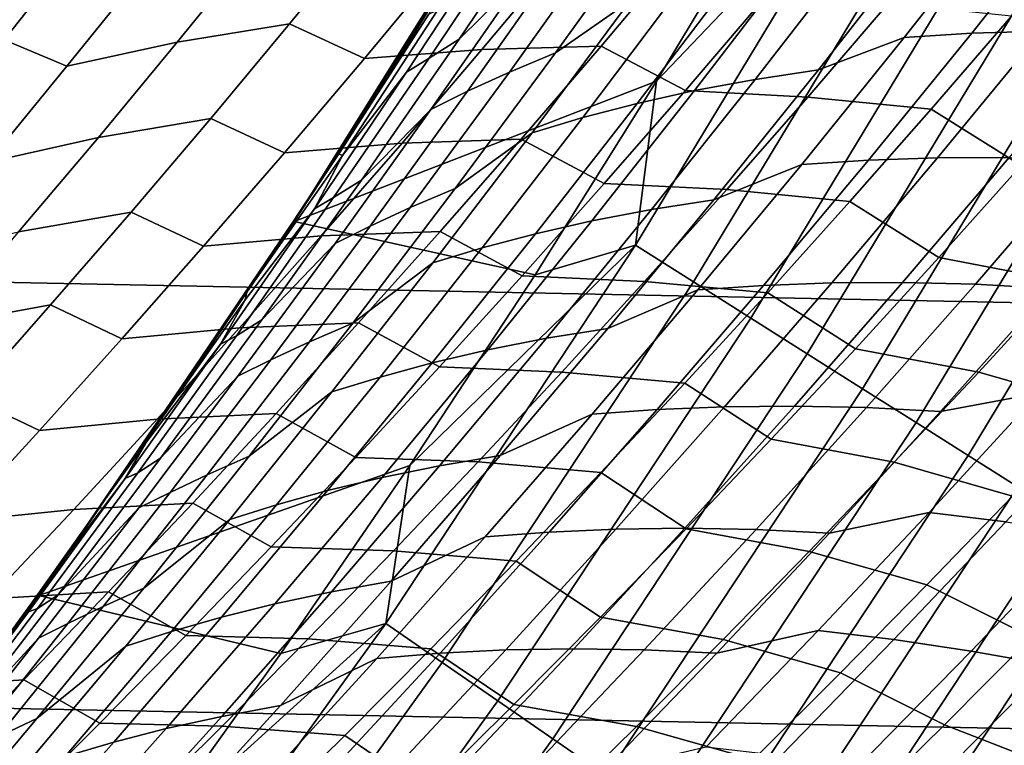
# Model space of a CAD drawing. Header units: metres. Extents: x -32 to 117, y -314 to 32.
# Tile 161 of 256: x 23.47 to 26.07, y -17.19 to -15.27. Entities that reach past the tile are written whole.
import ezdxf

# ---------------------------------------------------------------- set-up
doc = ezdxf.new("R2010")
doc.units = ezdxf.units.M
doc.layers.add('solid_24_501_064_XXX', color=7, linetype='CONTINUOUS')

msp = doc.modelspace()

# ---------------------------------------------------------------- linework, layer by layer
at = {"layer": 'solid_24_501_064_XXX'}
for points in [[(28.252819, -16.063238, -303.5), (-28.869246, -14.927042, -303.5), (-29.439856, -13.767515, -303.5), (28.869246, -14.927042, -303.5)], [(24.194082, -15.806831, -299.5), (24.826618, -14.793545, -299.5), (24.873026, -14.715385, 20), (24.25305, -15.716221, 20)], [(24.25305, -15.716221, 20), (24.873026, -14.715385, 20), (24.373688, -15.526495, 21.431503), (24.263109, -15.698314, 21.578396)], [(24.873026, -14.715385, 20), (24.4445, -15.415025, 21.337412), (24.373688, -15.526495, 21.431503)], [(24.873026, -14.715385, 20), (24.622099, -15.130299, 21.101439), (24.4445, -15.415025, 21.337412)], [(25.150331, -15.43678, -299.5), (25.460007, -14.920493, -299.5), (24.826618, -14.793545, -299.5), (24.194082, -15.806831, -299.5)], [(24.629526, -15.325215, 22.846037), (24.882936, -14.950047, 22.65943), (25.046631, -14.794781, 22.873995), (24.802761, -15.154358, 23.052319)], [(25.094988, -15.869108, -299.506622), (25.713619, -14.845765, -299.506622), (25.150331, -15.43678, -299.5)], [(25.247852, -15.965775, -299.526428), (25.870253, -14.936197, -299.526428), (25.713619, -14.845765, -299.506622), (25.094988, -15.869108, -299.506622)], [(25.713619, -14.845765, -299.506622), (25.460007, -14.920493, -299.5), (25.150331, -15.43678, -299.5)], [(24.883778, -15.361728, 24.012436), (25.144342, -15.000234, 23.823652), (25.332882, -14.875712, 24.032579), (25.079472, -15.225657, 24.215302)], [(27.591951, -17.173637, -303.5), (-28.252819, -16.063238, -303.5), (-28.869246, -14.927042, -303.5), (28.252819, -16.063238, -303.5)], [(25.399094, -16.061415, -299.559326), (26.025223, -15.02567, -299.559326), (25.870253, -14.936197, -299.526428), (25.247852, -15.965775, -299.526428)], [(24.797401, -15.005258, 22.391739), (24.882936, -14.950047, 22.65943), (24.629526, -15.325215, 22.846037), (24.55011, -15.375989, 22.57493)], [(25.577225, -15.406678, 25.603292), (25.848421, -15.060245, 25.409058), (26.069633, -14.983006, 25.602262), (25.803577, -15.32126, 25.792555)], [(26.069633, -14.983006, 25.602262), (26.250391, -14.972078, 25.824341), (25.981995, -15.310071, 26.016285), (25.803577, -15.32126, 25.792555)], [(26.250391, -14.972078, 25.824341), (26.437408, -14.966618, 26.041529), (26.166782, -15.304283, 26.235147), (25.981995, -15.310071, 26.016285)], [(24.729748, -15.049678, 22.115122), (24.797401, -15.005258, 22.391739), (24.55011, -15.375989, 22.57493), (24.490786, -15.412898, 22.293247)], [(25.019318, -15.051699, 23.571573), (25.144342, -15.000234, 23.823652), (24.883778, -15.361728, 24.012436), (24.76215, -15.412453, 23.75869)], [(24.387241, -15.033972, 77.48938), (24.091085, -15.080198, 77.724663), (23.885521, -15.333519, 77.577263), (24.181822, -15.285376, 77.341911)], [(24.379631, -15.376394, 77.038109), (24.588196, -15.125395, 77.188332), (24.387241, -15.033972, 77.48938), (24.181822, -15.285376, 77.341911)], [(25.547913, -16.155521, -299.605194), (26.17771, -15.113708, -299.605194), (26.025223, -15.02567, -299.559326), (25.399094, -16.061415, -299.559326)], [(24.321465, -15.632037, 22.099089), (24.573572, -15.248018, 21.909491), (24.729748, -15.049678, 22.115122), (24.490786, -15.412898, 22.293247)], [(24.905058, -15.103676, 23.31465), (25.019318, -15.051699, 23.571573), (24.76215, -15.412453, 23.75869), (24.651928, -15.462887, 23.499691)], [(25.67918, -15.084665, 25.179104), (25.848421, -15.060245, 25.409058), (25.577225, -15.406678, 25.603292), (25.410261, -15.431581, 25.371943)], [(23.631603, -15.071594, 78.294853), (23.358898, -15.155843, 78.549812), (23.156036, -15.414222, 78.404305), (23.429077, -15.327608, 78.149811)], [(23.594706, -15.397026, 77.818222), (23.800535, -15.141602, 77.965775), (23.631603, -15.071594, 78.294853), (23.429077, -15.327608, 78.149811)], [(24.091085, -15.080198, 77.724663), (23.800535, -15.141602, 77.965775), (23.594706, -15.397026, 77.818222), (23.885521, -15.333519, 77.577263)], [(25.517216, -15.113878, 24.9447), (25.67918, -15.084665, 25.179104), (25.410261, -15.431581, 25.371943), (25.250744, -15.461124, 25.136116)], [(24.898218, -15.103378, 76.96904), (24.588196, -15.125395, 77.188332), (24.379631, -15.376394, 77.038109), (24.689701, -15.352751, 76.81842)], [(24.802761, -15.154358, 23.052319), (24.905058, -15.103676, 23.31465), (24.651928, -15.462887, 23.499691), (24.554506, -15.510945, 23.234722)], [(25.212395, -15.09618, 76.757095), (24.898218, -15.103378, 76.96904), (24.689701, -15.352751, 76.81842), (25.003813, -15.344113, 76.60585)], [(25.226297, -15.461081, 76.331474), (25.437941, -15.213293, 76.485779), (25.212395, -15.09618, 76.757095), (25.003813, -15.344113, 76.60585)], [(25.362835, -15.147627, 24.706001), (25.517216, -15.113878, 24.9447), (25.250744, -15.461124, 25.136116), (25.098995, -15.495025, 24.895954)], [(25.693518, -16.247597, -299.663696), (26.326906, -15.199846, -299.663696), (26.17771, -15.113708, -299.605194), (25.547913, -16.155521, -299.605194)], [(24.585337, -15.190475, 21.270485), (24.4445, -15.415025, 21.337412), (24.622099, -15.130299, 21.101439)], [(24.37142, -15.697151, 23.037058), (24.629526, -15.325215, 22.846037), (24.802761, -15.154358, 23.052319), (24.554506, -15.510945, 23.234722)], [(25.216677, -15.185189, 24.462925), (25.362835, -15.147627, 24.706001), (25.098995, -15.495025, 24.895954), (24.955723, -15.532465, 24.651316)], [(24.549353, -15.259619, 21.610312), (24.373688, -15.526495, 21.431503), (24.4445, -15.415025, 21.337412), (24.585337, -15.190475, 21.270485)], [(25.079472, -15.225657, 24.215302), (25.216677, -15.185189, 24.462925), (24.955723, -15.532465, 24.651316), (24.821753, -15.572424, 24.401962)], [(25.761414, -15.231588, 76.291389), (25.437941, -15.213293, 76.485779), (25.226297, -15.461081, 76.331474), (25.549572, -15.478251, 76.136116)], [(25.83514, -16.337152, -299.734619), (26.472019, -15.283628, -299.734619), (26.326906, -15.199846, -299.663696), (25.693518, -16.247597, -299.663696)], [(24.549353, -15.259619, 21.610312), (24.573572, -15.248018, 21.909491), (24.321465, -15.632037, 22.099089), (24.311653, -15.62793, 21.790236)], [(24.618681, -15.719868, 24.205404), (24.883778, -15.361728, 24.012436), (25.079472, -15.225657, 24.215302), (24.821753, -15.572424, 24.401962)], [(26.086956, -15.264787, 76.105247), (25.761414, -15.231588, 76.291389), (25.549572, -15.478251, 76.136116), (25.8748, -15.510518, 75.948799)], [(24.549353, -15.259619, 21.610312), (24.311653, -15.62793, 21.790236), (24.263109, -15.698314, 21.578396), (24.373688, -15.526495, 21.431503)], [(26.11256, -15.658547, 75.703857), (26.327818, -15.412633, 75.86377), (26.086956, -15.264787, 76.105247), (25.8748, -15.510518, 75.948799)], [(24.181822, -15.285376, 77.341911), (23.885521, -15.333519, 77.577263), (23.677546, -15.584742, 77.427742), (23.974005, -15.534657, 77.192345)], [(24.168671, -15.625196, 76.885811), (24.379631, -15.376394, 77.038109), (24.181822, -15.285376, 77.341911), (23.974005, -15.534657, 77.192345)], [(25.972031, -16.423717, -299.817505), (26.612284, -15.364609, -299.817505), (26.472019, -15.283628, -299.734619), (25.83514, -16.337152, -299.734619)], [(24.55011, -15.375989, 22.57493), (24.629526, -15.325215, 22.846037), (24.37142, -15.697151, 23.037058), (24.298286, -15.743625, 22.762405)], [(25.301657, -15.749477, 25.801441), (25.577225, -15.406678, 25.603292), (25.803577, -15.32126, 25.792555), (25.53331, -15.655995, 25.986584)], [(25.803577, -15.32126, 25.792555), (25.981995, -15.310071, 26.016285), (25.709366, -15.644464, 26.211964), (25.53331, -15.655995, 25.986584)], [(25.981995, -15.310071, 26.016285), (26.166782, -15.304283, 26.235147), (25.891899, -15.638268, 26.432497), (25.709366, -15.644464, 26.211964)], [(26.166782, -15.304283, 26.235147), (26.357552, -15.304159, 26.449034), (26.080505, -15.637697, 26.648094), (25.891899, -15.638268, 26.432497)], [(23.386452, -15.65037, 77.66851), (23.594706, -15.397026, 77.818222), (23.429077, -15.327608, 78.149811), (23.224133, -15.581612, 78.002609)], [(23.885521, -15.333519, 77.577263), (23.594706, -15.397026, 77.818222), (23.386452, -15.65037, 77.66851), (23.677546, -15.584742, 77.427742)], [(24.689701, -15.352751, 76.81842), (24.379631, -15.376394, 77.038109), (24.168671, -15.625196, 76.885811), (24.478802, -15.599895, 76.665741)], [(25.003813, -15.344113, 76.60585), (24.689701, -15.352751, 76.81842), (24.478802, -15.599895, 76.665741), (24.792862, -15.589783, 76.452583)], [(25.012285, -15.706522, 76.175163), (25.226297, -15.461081, 76.331474), (25.003813, -15.344113, 76.60585), (24.792862, -15.589783, 76.452583)], [(24.490786, -15.412898, 22.293247), (24.55011, -15.375989, 22.57493), (24.298286, -15.743625, 22.762405), (24.247524, -15.773209, 22.475456)], [(24.76215, -15.412453, 23.75869), (24.883778, -15.361728, 24.012436), (24.618681, -15.719868, 24.205404), (24.500519, -15.769936, 23.949951)], [(26.10346, -16.506828, -299.911987), (26.746954, -15.442361, -299.911987), (26.612284, -15.364609, -299.817505), (25.972031, -16.423717, -299.817505)], [(24.321465, -15.632037, 22.099089), (24.490786, -15.412898, 22.293247), (24.247524, -15.773209, 22.475456)], [(24.651928, -15.462887, 23.499691), (24.76215, -15.412453, 23.75869), (24.500519, -15.769936, 23.949951), (24.394421, -15.818921, 23.688822)], [(25.410261, -15.431581, 25.371943), (25.577225, -15.406678, 25.603292), (25.301657, -15.749477, 25.801441), (25.136995, -15.774935, 25.568695)], [(24.830059, -15.946819, -299.5), (25.150331, -15.43678, -299.5), (24.194082, -15.806831, -299.5)], [(25.094988, -15.869108, -299.506622), (25.150331, -15.43678, -299.5), (24.830059, -15.946819, -299.5)], [(25.250744, -15.461124, 25.136116), (25.410261, -15.431581, 25.371943), (25.136995, -15.774935, 25.568695), (24.979956, -15.804884, 25.331442)], [(24.554506, -15.510945, 23.234722), (24.651928, -15.462887, 23.499691), (24.394421, -15.818921, 23.688822), (24.301989, -15.864467, 23.421135)], [(25.098995, -15.495025, 24.895954), (25.250744, -15.461124, 25.136116), (24.979956, -15.804884, 25.331442), (24.830875, -15.839009, 25.089809)], [(25.549572, -15.478251, 76.136116), (25.226297, -15.461081, 76.331474), (25.012285, -15.706522, 76.175163), (25.335379, -15.722527, 75.978859)], [(25.8748, -15.510518, 75.948799), (25.549572, -15.478251, 76.136116), (25.335379, -15.722527, 75.978859), (25.660303, -15.753814, 75.790382)], [(24.955723, -15.532465, 24.651316), (25.098995, -15.495025, 24.895954), (24.830875, -15.839009, 25.089809), (24.690536, -15.876407, 24.843594)], [(23.974005, -15.534657, 77.192345), (23.677546, -15.584742, 77.427742), (23.467218, -15.833848, 77.276131), (23.763851, -15.781801, 77.040726)], [(23.95537, -15.871785, 76.731461), (24.168671, -15.625196, 76.885811), (23.974005, -15.534657, 77.192345), (23.763851, -15.781801, 77.040726)], [(24.108751, -16.065765, 23.23241), (24.37142, -15.697151, 23.037058), (24.554506, -15.510945, 23.234722), (24.301989, -15.864467, 23.421135)], [(24.821753, -15.572424, 24.401962), (24.955723, -15.532465, 24.651316), (24.690536, -15.876407, 24.843594), (24.559853, -15.915938, 24.592484)], [(25.894964, -15.901935, 75.541985), (26.11256, -15.658547, 75.703857), (25.8748, -15.510518, 75.948799), (25.660303, -15.753814, 75.790382)], [(23.677546, -15.584742, 77.427742), (23.386452, -15.65037, 77.66851), (23.175829, -15.901616, 77.516678), (23.467218, -15.833848, 77.276131)], [(24.349192, -16.074572, 24.402466), (24.618681, -15.719868, 24.205404), (24.821753, -15.572424, 24.401962), (24.559853, -15.915938, 24.592484)], [(24.478802, -15.599895, 76.665741), (24.168671, -15.625196, 76.885811), (23.95537, -15.871785, 76.731461), (24.265579, -15.844798, 76.511047)], [(24.792862, -15.589783, 76.452583), (24.478802, -15.599895, 76.665741), (24.265579, -15.844798, 76.511047), (24.579603, -15.833179, 76.297333)], [(24.795967, -15.949608, 76.016869), (25.012285, -15.706522, 76.175163), (24.792862, -15.589783, 76.452583), (24.579603, -15.833179, 76.297333)], [(24.06966, -15.993321, 21.974302), (24.321465, -15.632037, 22.099089), (24.247524, -15.773209, 22.475456), (24.064636, -16.012804, 22.293219)], [(24.321465, -15.632037, 22.099089), (24.06966, -15.993321, 21.974302), (24.07818, -15.979731, 21.823957), (24.311653, -15.62793, 21.790236)], [(24.311653, -15.62793, 21.790236), (24.07818, -15.979731, 21.823957), (24.263109, -15.698314, 21.578396)], [(25.709366, -15.644464, 26.211964), (25.891899, -15.638268, 26.432497), (25.6129, -15.968525, 26.633495), (25.432636, -15.975209, 26.411297)], [(25.891899, -15.638268, 26.432497), (26.080505, -15.637697, 26.648094), (25.799324, -15.967429, 26.850796), (25.6129, -15.968525, 26.633495)], [(26.080505, -15.637697, 26.648094), (26.274797, -15.642997, 26.858646), (25.991507, -15.972188, 27.063101), (25.799324, -15.967429, 26.850796)], [(25.021854, -16.088593, 26.00342), (25.301657, -15.749477, 25.801441), (25.53331, -15.655995, 25.986584), (25.258963, -15.987157, 26.184271)], [(25.53331, -15.655995, 25.986584), (25.709366, -15.644464, 26.211964), (25.432636, -15.975209, 26.411297), (25.258963, -15.987157, 26.184271)], [(26.438833, -15.721175, 75.532341), (26.11256, -15.658547, 75.703857), (25.894964, -15.901935, 75.541985), (26.220673, -15.963935, 75.368866)], [(26.274797, -15.642997, 26.858646), (26.474478, -15.654286, 27.063984), (26.18914, -15.982937, 27.270254), (25.991507, -15.972188, 27.063101)], [(23.520281, -16.793037, -299.5), (24.194082, -15.806831, -299.5), (24.25305, -15.716221, 20), (23.592825, -16.690975, 20)], [(23.592825, -16.690975, 20), (24.25305, -15.716221, 20), (23.823742, -16.355413, 22.161819), (23.696659, -16.538317, 22.330635)], [(24.25305, -15.716221, 20), (23.889463, -16.259609, 22.074537), (23.823742, -16.355413, 22.161819)], [(24.25305, -15.716221, 20), (24.07818, -15.979731, 21.823957), (23.889463, -16.259609, 22.074537)], [(24.298286, -15.743625, 22.762405), (24.37142, -15.697151, 23.037058), (24.108751, -16.065765, 23.23241), (24.042059, -16.108082, 22.954088)], [(24.25305, -15.716221, 20), (24.263109, -15.698314, 21.578396), (24.07818, -15.979731, 21.823957)], [(25.335379, -15.722527, 75.978859), (25.012285, -15.706522, 76.175163), (24.795967, -15.949608, 76.016869), (25.118893, -15.964405, 75.819649)], [(24.500519, -15.769936, 23.949951), (24.618681, -15.719868, 24.205404), (24.349192, -16.074572, 24.402466), (24.234556, -16.124065, 24.145275)], [(25.660303, -15.753814, 75.790382), (25.335379, -15.722527, 75.978859), (25.118893, -15.964405, 75.819649), (25.443527, -15.99467, 75.630043)], [(24.247524, -15.773209, 22.475456), (24.298286, -15.743625, 22.762405), (24.042059, -16.108082, 22.954088), (24.000082, -16.130533, 22.661682)], [(25.136995, -15.774935, 25.568695), (25.301657, -15.749477, 25.801441), (25.021854, -16.088593, 26.00342), (24.85952, -16.114676, 25.769281)], [(25.675095, -16.14279, 75.378204), (25.894964, -15.901935, 75.541985), (25.660303, -15.753814, 75.790382), (25.443527, -15.99467, 75.630043)], [(23.763851, -15.781801, 77.040726), (23.467218, -15.833848, 77.276131), (23.254597, -16.080824, 77.122467), (23.551418, -16.026794, 76.887093)], [(23.739792, -16.11615, 76.575104), (23.95537, -15.871785, 76.731461), (23.763851, -15.781801, 77.040726), (23.551418, -16.026794, 76.887093)], [(24.064636, -16.012804, 22.293219), (24.247524, -15.773209, 22.475456), (24.000082, -16.130533, 22.661682)], [(24.394421, -15.818921, 23.688822), (24.500519, -15.769936, 23.949951), (24.234556, -16.124065, 24.145275), (24.132668, -16.171698, 23.881964)], [(24.979956, -15.804884, 25.331442), (25.136995, -15.774935, 25.568695), (24.85952, -16.114676, 25.769281), (24.704985, -16.1451, 25.530602)], [(24.499428, -16.450264, -299.5), (24.830059, -15.946819, -299.5), (24.194082, -15.806831, -299.5), (23.520281, -16.793037, -299.5)], [(24.301989, -15.864467, 23.421135), (24.394421, -15.818921, 23.688822), (24.132668, -16.171698, 23.881964), (24.04533, -16.214844, 23.611481)], [(24.830875, -15.839009, 25.089809), (24.979956, -15.804884, 25.331442), (24.704985, -16.1451, 25.530602), (24.558607, -16.179523, 25.287489)], [(24.265579, -15.844798, 76.511047), (23.95537, -15.871785, 76.731461), (23.739792, -16.11615, 76.575104), (24.050093, -16.087448, 76.354378)], [(24.579603, -15.833179, 76.297333), (24.265579, -15.844798, 76.511047), (24.050093, -16.087448, 76.354378), (24.364096, -16.074291, 76.140129)], [(24.577404, -16.190329, 75.856644), (24.795967, -15.949608, 76.016869), (24.579603, -15.833179, 76.297333), (24.364096, -16.074291, 76.140129)], [(24.690536, -15.876407, 24.843594), (24.830875, -15.839009, 25.089809), (24.558607, -16.179523, 25.287489), (24.421242, -16.216949, 25.03968)], [(23.841656, -16.430969, 23.432009), (24.108751, -16.065765, 23.23241), (24.301989, -15.864467, 23.421135), (24.04533, -16.214844, 23.611481)], [(24.43565, -16.866713, -299.506622), (25.094988, -15.869108, -299.506622), (24.499428, -16.450264, -299.5)], [(24.584499, -16.969454, -299.526428), (25.247852, -15.965775, -299.526428), (25.094988, -15.869108, -299.506622), (24.43565, -16.866713, -299.506622)], [(25.094988, -15.869108, -299.506622), (24.830059, -15.946819, -299.5), (24.499428, -16.450264, -299.5)], [(24.559853, -15.915938, 24.592484), (24.690536, -15.876407, 24.843594), (24.421242, -16.216949, 25.03968), (24.2939, -16.256136, 24.786789)], [(24.075438, -16.425776, 24.603552), (24.349192, -16.074572, 24.402466), (24.559853, -15.915938, 24.592484), (24.2939, -16.256136, 24.786789)], [(26.220673, -15.963935, 75.368866), (25.894964, -15.901935, 75.541985), (25.675095, -16.14279, 75.378204), (26.00025, -16.204111, 75.203506)], [(25.118893, -15.964405, 75.819649), (24.795967, -15.949608, 76.016869), (24.577404, -16.190329, 75.856644), (24.900177, -16.20388, 75.658539)], [(25.899765, -16.307611, 27.480083), (26.18914, -15.982937, 27.270254), (26.444395, -15.940513, 27.434027), (26.15906, -16.259453, 27.641218)], [(24.731768, -17.071106, -299.559326), (25.399094, -16.061415, -299.559326), (25.247852, -15.965775, -299.526428), (24.584499, -16.969454, -299.526428)], [(25.443527, -15.99467, 75.630043), (25.118893, -15.964405, 75.819649), (24.900177, -16.20388, 75.658539), (25.224535, -16.233078, 75.467819)], [(25.258963, -15.987157, 26.184271), (25.432636, -15.975209, 26.411297), (25.151918, -16.302288, 26.614233), (24.98065, -16.31473, 26.385563)], [(25.432636, -15.975209, 26.411297), (25.6129, -15.968525, 26.633495), (25.329893, -16.295042, 26.838089), (25.151918, -16.302288, 26.614233)], [(25.6129, -15.968525, 26.633495), (25.799324, -15.967429, 26.850796), (25.514124, -16.293344, 27.057081), (25.329893, -16.295042, 26.838089)], [(25.799324, -15.967429, 26.850796), (25.991507, -15.972188, 27.063101), (25.704187, -16.297483, 27.27113), (25.514124, -16.293344, 27.057081)], [(25.991507, -15.972188, 27.063101), (26.18914, -15.982937, 27.270254), (25.899765, -16.307611, 27.480083), (25.704187, -16.297483, 27.27113)], [(26.534433, -16.053782, 75.195419), (26.220673, -15.963935, 75.368866), (26.00025, -16.204111, 75.203506), (26.312996, -16.293554, 75.028)], [(24.064636, -16.012804, 22.293219), (23.823742, -16.355413, 22.161819), (23.889463, -16.259609, 22.074537), (24.06966, -15.993321, 21.974302)], [(24.06966, -15.993321, 21.974302), (23.889463, -16.259609, 22.074537), (24.07818, -15.979731, 21.823957)], [(24.737932, -16.424006, 26.209179), (25.021854, -16.088593, 26.00342), (25.258963, -15.987157, 26.184271), (24.98065, -16.31473, 26.385563)], [(25.453012, -16.381111, 75.212563), (25.675095, -16.14279, 75.378204), (25.443527, -15.99467, 75.630043), (25.224535, -16.233078, 75.467819)], [(23.551418, -16.026794, 76.887093), (23.254597, -16.080824, 77.122467), (23.039734, -16.325655, 76.966797), (23.336761, -16.269623, 76.731468)], [(23.52199, -16.358278, 76.416779), (23.739792, -16.11615, 76.575104), (23.551418, -16.026794, 76.887093), (23.336761, -16.269623, 76.731468)], [(24.000082, -16.130533, 22.661682), (23.803225, -16.390226, 22.491798), (23.823742, -16.355413, 22.161819), (24.064636, -16.012804, 22.293219)], [(26.88744, -18.256929, -303.5), (-27.591951, -17.173637, -303.5), (-28.252819, -16.063238, -303.5), (27.591951, -17.173637, -303.5)], [(24.042059, -16.108082, 22.954088), (24.108751, -16.065765, 23.23241), (23.841656, -16.430969, 23.432009), (23.781555, -16.469276, 23.149897)], [(24.364096, -16.074291, 76.140129), (24.050093, -16.087448, 76.354378), (23.832399, -16.327837, 76.195778), (24.146395, -16.31311, 75.981026)], [(24.234556, -16.124065, 24.145275), (24.349192, -16.074572, 24.402466), (24.075438, -16.425776, 24.603552), (23.964394, -16.474775, 24.344585)], [(24.356651, -16.428679, 75.694527), (24.577404, -16.190329, 75.856644), (24.364096, -16.074291, 76.140129), (24.146395, -16.31311, 75.981026)], [(24.876677, -17.171129, -299.605194), (25.547913, -16.155521, -299.605194), (25.399094, -16.061415, -299.559326), (24.731768, -17.071106, -299.559326)], [(24.050093, -16.087448, 76.354378), (23.739792, -16.11615, 76.575104), (23.52199, -16.358278, 76.416779), (23.832399, -16.327837, 76.195778)], [(24.85952, -16.114676, 25.769281), (25.021854, -16.088593, 26.00342), (24.737932, -16.424006, 26.209179), (24.577948, -16.450781, 25.973652)], [(24.000082, -16.130533, 22.661682), (24.042059, -16.108082, 22.954088), (23.781555, -16.469276, 23.149897), (23.748571, -16.484791, 22.851852)], [(23.803225, -16.390226, 22.491798), (24.000082, -16.130533, 22.661682), (23.748571, -16.484791, 22.851852)], [(24.132668, -16.171698, 23.881964), (24.234556, -16.124065, 24.145275), (23.964394, -16.474775, 24.344585), (23.866793, -16.521147, 24.079041)], [(24.704985, -16.1451, 25.530602), (24.85952, -16.114676, 25.769281), (24.577948, -16.450781, 25.973652), (24.425945, -16.48175, 25.733545)], [(24.558607, -16.179523, 25.287489), (24.704985, -16.1451, 25.530602), (24.425945, -16.48175, 25.733545), (24.282301, -16.516541, 25.488947)], [(25.018456, -17.268993, -299.663696), (25.693518, -16.247597, -299.663696), (25.547913, -16.155521, -299.605194), (24.876677, -17.171129, -299.605194)], [(26.00025, -16.204111, 75.203506), (25.675095, -16.14279, 75.378204), (25.453012, -16.381111, 75.212563), (25.777632, -16.441698, 75.036308)], [(24.04533, -16.214844, 23.611481), (24.132668, -16.171698, 23.881964), (23.866793, -16.521147, 24.079041), (23.784649, -16.562004, 23.805687)], [(24.421242, -16.216949, 25.03968), (24.558607, -16.179523, 25.287489), (24.282301, -16.516541, 25.488947), (24.147951, -16.554071, 25.239531)], [(24.900177, -16.20388, 75.658539), (24.577404, -16.190329, 75.856644), (24.356651, -16.428679, 75.694527), (24.679287, -16.440947, 75.49556)], [(25.224535, -16.233078, 75.467819), (24.900177, -16.20388, 75.658539), (24.679287, -16.440947, 75.49556), (25.003387, -16.469036, 75.303764)], [(26.312996, -16.293554, 75.028), (26.00025, -16.204111, 75.203506), (25.777632, -16.441698, 75.036308), (26.089373, -16.530676, 74.858757)], [(23.570265, -16.792696, 23.63578), (23.841656, -16.430969, 23.432009), (24.04533, -16.214844, 23.611481), (23.784649, -16.562004, 23.805687)], [(24.2939, -16.256136, 24.786789), (24.421242, -16.216949, 25.03968), (24.147951, -16.554071, 25.239531), (24.024, -16.592987, 24.984833)], [(25.228779, -16.616896, 75.04509), (25.453012, -16.381111, 75.212563), (25.224535, -16.233078, 75.467819), (25.003387, -16.469036, 75.303764)], [(23.797537, -16.773453, 24.808609), (24.075438, -16.425776, 24.603552), (24.2939, -16.256136, 24.786789), (24.024, -16.592987, 24.984833)], [(25.156359, -17.36418, -299.734619), (25.83514, -16.337152, -299.734619), (25.693518, -16.247597, -299.663696), (25.018456, -17.268993, -299.663696)], [(25.606464, -16.628309, 27.693411), (25.899765, -16.307611, 27.480083), (26.15906, -16.259453, 27.641218), (25.869913, -16.57448, 27.851778)], [(26.15906, -16.259453, 27.641218), (26.362896, -16.284472, 27.84074), (26.071602, -16.599043, 28.053358), (25.869913, -16.57448, 27.851778)], [(23.302013, -16.598169, 76.256508), (23.52199, -16.358278, 76.416779), (23.336761, -16.269623, 76.731468), (23.119928, -16.510281, 76.573891)], [(24.146395, -16.31311, 75.981026), (23.832399, -16.327837, 76.195778), (23.612547, -16.56596, 76.035255), (23.926556, -16.549633, 75.820038)], [(24.13376, -16.66466, 75.53054), (24.356651, -16.428679, 75.694527), (24.146395, -16.31311, 75.981026), (23.926556, -16.549633, 75.820038)], [(24.98065, -16.31473, 26.385563), (25.151918, -16.302288, 26.614233), (24.867321, -16.625694, 26.820719), (24.698477, -16.6387, 26.59041)], [(25.151918, -16.302288, 26.614233), (25.329893, -16.295042, 26.838089), (25.042994, -16.617813, 27.046225), (24.867321, -16.625694, 26.820719)], [(25.329893, -16.295042, 26.838089), (25.514124, -16.293344, 27.057081), (25.225018, -16.615437, 27.266895), (25.042994, -16.617813, 27.046225)], [(25.514124, -16.293344, 27.057081), (25.704187, -16.297483, 27.27113), (25.412949, -16.618881, 27.482674), (25.225018, -16.615437, 27.266895)], [(25.704187, -16.297483, 27.27113), (25.899765, -16.307611, 27.480083), (25.606464, -16.628309, 27.693411), (25.412949, -16.618881, 27.482674)], [(23.832399, -16.327837, 76.195778), (23.52199, -16.358278, 76.416779), (23.302013, -16.598169, 76.256508), (23.612547, -16.56596, 76.035255)], [(24.450008, -16.755703, 26.418665), (24.737932, -16.424006, 26.209179), (24.98065, -16.31473, 26.385563), (24.698477, -16.6387, 26.59041)], [(25.28965, -17.456184, -299.817505), (25.972031, -16.423717, -299.817505), (25.83514, -16.337152, -299.734619), (25.156359, -17.36418, -299.734619)], [(23.803225, -16.390226, 22.491798), (23.696659, -16.538317, 22.330635), (23.823742, -16.355413, 22.161819)], [(23.748571, -16.484791, 22.851852), (23.537365, -16.764212, 22.694742), (23.696659, -16.538317, 22.330635), (23.803225, -16.390226, 22.491798)], [(25.777632, -16.441698, 75.036308), (25.453012, -16.381111, 75.212563), (25.228779, -16.616896, 75.04509), (25.552876, -16.676699, 74.867302)], [(23.781555, -16.469276, 23.149897), (23.841656, -16.430969, 23.432009), (23.570265, -16.792696, 23.63578), (23.516897, -16.827133, 23.34976)], [(23.964394, -16.474775, 24.344585), (24.075438, -16.425776, 24.603552), (23.797537, -16.773453, 24.808609), (23.69014, -16.822037, 24.547838)], [(24.679287, -16.440947, 75.49556), (24.356651, -16.428679, 75.694527), (24.13376, -16.66466, 75.53054), (24.456276, -16.675606, 75.33075)], [(24.577948, -16.450781, 25.973652), (24.737932, -16.424006, 26.209179), (24.450008, -16.755703, 26.418665), (24.292391, -16.783237, 26.181757)], [(25.003387, -16.469036, 75.303764), (24.679287, -16.440947, 75.49556), (24.456276, -16.675606, 75.33075), (24.780132, -16.702545, 75.137894)], [(25.417627, -17.544521, -299.911987), (26.10346, -16.506828, -299.911987), (25.972031, -16.423717, -299.817505), (25.28965, -17.456184, -299.817505)], [(26.089373, -16.530676, 74.858757), (25.777632, -16.441698, 75.036308), (25.552876, -16.676699, 74.867302), (25.863626, -16.765152, 74.687737)], [(23.748571, -16.484791, 22.851852), (23.781555, -16.469276, 23.149897), (23.516897, -16.827133, 23.34976), (23.493111, -16.835911, 23.045895)], [(24.158783, -16.946579, -299.5), (24.499428, -16.450264, -299.5), (23.520281, -16.793037, -299.5)], [(24.425945, -16.48175, 25.733545), (24.577948, -16.450781, 25.973652), (24.292391, -16.783237, 26.181757), (24.142944, -16.814819, 25.940222)], [(24.43565, -16.866713, -299.506622), (24.499428, -16.450264, -299.5), (24.158783, -16.946579, -299.5)], [(25.002441, -16.850149, 74.875824), (25.228779, -16.616896, 75.04509), (25.003387, -16.469036, 75.303764), (24.780132, -16.702545, 75.137894)], [(23.537365, -16.764212, 22.694742), (23.748571, -16.484791, 22.851852), (23.493111, -16.835911, 23.045895)], [(23.866793, -16.521147, 24.079041), (23.964394, -16.474775, 24.344585), (23.69014, -16.822037, 24.547838), (23.596901, -16.867239, 24.280005)], [(24.282301, -16.516541, 25.488947), (24.425945, -16.48175, 25.733545), (24.142944, -16.814819, 25.940222), (24.002066, -16.850046, 25.694132)], [(23.784649, -16.562004, 23.805687), (23.866793, -16.521147, 24.079041), (23.596901, -16.867239, 24.280005), (23.520052, -16.905916, 24.003704)], [(24.147951, -16.554071, 25.239531), (24.282301, -16.516541, 25.488947), (24.002066, -16.850046, 25.694132), (23.87077, -16.887751, 25.443096)], [(25.539612, -17.628721, -300.017517), (26.228735, -16.586048, -300.017517), (26.10346, -16.506828, -299.911987), (25.417627, -17.544521, -299.911987)], [(23.592825, -16.690975, 20), (23.696659, -16.538317, 22.330635), (23.499451, -16.816206, 22.592745)], [(23.537365, -16.764212, 22.694742), (23.499451, -16.816206, 22.592745), (23.696659, -16.538317, 22.330635)], [(26.139839, -16.902761, 74.490677), (26.36759, -16.66843, 74.664635), (26.089373, -16.530676, 74.858757), (25.863626, -16.765152, 74.687737)], [(23.612547, -16.56596, 76.035255), (23.302013, -16.598169, 76.256508), (23.07991, -16.835821, 76.094307), (23.390587, -16.801821, 75.872849)], [(23.294691, -17.150913, 23.843678), (23.570265, -16.792696, 23.63578), (23.784649, -16.562004, 23.805687), (23.520052, -16.905916, 24.003704)], [(23.926556, -16.549633, 75.820038), (23.612547, -16.56596, 76.035255), (23.390587, -16.801821, 75.872849), (23.70462, -16.783863, 75.657196)], [(23.908779, -16.898273, 75.364708), (24.13376, -16.66466, 75.53054), (23.926556, -16.549633, 75.820038), (23.70462, -16.783863, 75.657196)], [(24.024, -16.592987, 24.984833), (24.147951, -16.554071, 25.239531), (23.87077, -16.887751, 25.443096), (23.750257, -16.926474, 25.186569)], [(23.515596, -17.117582, 25.017591), (23.797537, -16.773453, 24.808609), (24.024, -16.592987, 24.984833), (23.750257, -16.926474, 25.186569)], [(25.309351, -16.945028, 27.910175), (25.606464, -16.628309, 27.693411), (25.869913, -16.57448, 27.851778), (25.577065, -16.885595, 28.065645)], [(25.654957, -17.708338, -300.133514), (26.347193, -16.660955, -300.133514), (26.228735, -16.586048, -300.017517), (25.539612, -17.628721, -300.017517)], [(25.869913, -16.57448, 27.851778), (26.071602, -16.599043, 28.053358), (25.776598, -16.90962, 28.269268), (25.577065, -16.885595, 28.065645)], [(26.071602, -16.599043, 28.053358), (26.277889, -16.629911, 28.249447), (25.980776, -16.939972, 28.467474), (25.776598, -16.90962, 28.269268)], [(24.698477, -16.6387, 26.59041), (24.867321, -16.625694, 26.820719), (24.578953, -16.945417, 27.030697), (24.41255, -16.959061, 26.798758)], [(24.867321, -16.625694, 26.820719), (25.042994, -16.617813, 27.046225), (24.752308, -16.936827, 27.257841), (24.578953, -16.945417, 27.030697)], [(25.042994, -16.617813, 27.046225), (25.225018, -16.615437, 27.266895), (24.932114, -16.933701, 27.480181), (24.752308, -16.936827, 27.257841)], [(25.225018, -16.615437, 27.266895), (25.412949, -16.618881, 27.482674), (25.117905, -16.936377, 27.69767), (24.932114, -16.933701, 27.480181)], [(25.552876, -16.676699, 74.867302), (25.228779, -16.616896, 75.04509), (25.002441, -16.850149, 74.875824), (25.326033, -16.909119, 74.696526)], [(25.412949, -16.618881, 27.482674), (25.606464, -16.628309, 27.693411), (25.309351, -16.945028, 27.910175), (25.117905, -16.936377, 27.69767)], [(24.158188, -17.083672, 26.631819), (24.450008, -16.755703, 26.418665), (24.698477, -16.6387, 26.59041), (24.41255, -16.959061, 26.798758)], [(26.277889, -16.629911, 28.249447), (26.488432, -16.667198, 28.439915), (26.189245, -16.976776, 28.660137), (25.980776, -16.939972, 28.467474)], [(24.456276, -16.675606, 75.33075), (24.13376, -16.66466, 75.53054), (23.908779, -16.898273, 75.364708), (24.23119, -16.907864, 75.164124)], [(24.780132, -16.702545, 75.137894), (24.456276, -16.675606, 75.33075), (24.23119, -16.907864, 75.164124), (24.554817, -16.933613, 74.970245)], [(25.863626, -16.765152, 74.687737), (25.552876, -16.676699, 74.867302), (25.326033, -16.909119, 74.696526), (25.635807, -16.99699, 74.514961)], [(25.76305, -17.782949, -300.25943), (26.458204, -16.731155, -300.25943), (26.347193, -16.660955, -300.133514), (25.654957, -17.708338, -300.133514)], [(22.806131, -17.750784, -299.5), (23.520281, -16.793037, -299.5), (23.592825, -16.690975, 20), (22.893446, -17.638031, 20)], [(22.893446, -17.638031, 20), (23.592825, -16.690975, 20), (23.267269, -17.134541, 22.901592), (23.090532, -17.370754, 23.136833)], [(23.592825, -16.690975, 20), (23.297501, -17.093616, 22.861362), (23.267269, -17.134541, 22.901592)], [(23.592825, -16.690975, 20), (23.499451, -16.816206, 22.592745), (23.297501, -17.093616, 22.861362)], [(24.774052, -17.080877, 74.704781), (25.002441, -16.850149, 74.875824), (24.780132, -16.702545, 75.137894), (24.554817, -16.933613, 74.970245)], [(24.292391, -16.783237, 26.181757), (24.450008, -16.755703, 26.418665), (24.158188, -17.083672, 26.631819), (24.002956, -17.112032, 26.393536)], [(25.863323, -17.852163, -300.394562), (26.561182, -16.796274, -300.394562), (26.458204, -16.731155, -300.25943), (25.76305, -17.782949, -300.25943)], [(23.537365, -16.764212, 22.694742), (23.493111, -16.835911, 23.045895), (23.233799, -17.183851, 23.243761), (23.267269, -17.134541, 22.901592)], [(23.537365, -16.764212, 22.694742), (23.267269, -17.134541, 22.901592), (23.499451, -16.816206, 22.592745)], [(23.69014, -16.822037, 24.547838), (23.797537, -16.773453, 24.808609), (23.515596, -17.117582, 25.017591), (23.411901, -17.165829, 24.754984)], [(25.910023, -17.134377, 74.314987), (26.139839, -16.902761, 74.490677), (25.863626, -16.765152, 74.687737), (25.635807, -16.99699, 74.514961)], [(23.80793, -17.436035, -299.5), (24.158783, -16.946579, -299.5), (23.520281, -16.793037, -299.5), (22.806131, -17.750784, -299.5)], [(23.70462, -16.783863, 75.657196), (23.390587, -16.801821, 75.872849), (23.166561, -17.035418, 75.70858), (23.480637, -17.015802, 75.492523)], [(23.516897, -16.827133, 23.34976), (23.570265, -16.792696, 23.63578), (23.294691, -17.150913, 23.843678), (23.248194, -17.181622, 23.553629)], [(23.681753, -17.129524, 75.197067), (23.908779, -16.898273, 75.364708), (23.70462, -16.783863, 75.657196), (23.480637, -17.015802, 75.492523)], [(24.142944, -16.814819, 25.940222), (24.292391, -16.783237, 26.181757), (24.002956, -17.112032, 26.393536), (23.856091, -17.144291, 26.150578)], [(25.95524, -17.915609, -300.538208), (26.655581, -16.855967, -300.538208), (26.561182, -16.796274, -300.394562), (25.863323, -17.852163, -300.394562)], [(23.493111, -16.835911, 23.045895), (23.516897, -16.827133, 23.34976), (23.248194, -17.181622, 23.553629), (23.233799, -17.183851, 23.243761)], [(23.499451, -16.816206, 22.592745), (23.267269, -17.134541, 22.901592), (23.297501, -17.093616, 22.861362)], [(23.596901, -16.867239, 24.280005), (23.69014, -16.822037, 24.547838), (23.411901, -17.165829, 24.754984), (23.323101, -17.209951, 24.484816)], [(24.002066, -16.850046, 25.694132), (24.142944, -16.814819, 25.940222), (23.856091, -17.144291, 26.150578), (23.718008, -17.180019, 25.902994)], [(23.87077, -16.887751, 25.443096), (24.002066, -16.850046, 25.694132), (23.718008, -17.180019, 25.902994), (23.589798, -17.217972, 25.650328)], [(25.326033, -16.909119, 74.696526), (25.002441, -16.850149, 74.875824), (24.774052, -17.080877, 74.704781), (25.097149, -17.138966, 74.52401)], [(26.038319, -17.972954, -300.689575), (26.7409, -16.90992, -300.689575), (26.655581, -16.855967, -300.538208), (25.95524, -17.915609, -300.538208)], [(23.520052, -16.905916, 24.003704), (23.596901, -16.867239, 24.280005), (23.323101, -17.209951, 24.484816), (23.25164, -17.246555, 24.205492)], [(23.736679, -17.836958, -299.506622), (24.43565, -16.866713, -299.506622), (23.80793, -17.436035, -299.5)], [(23.881269, -17.94561, -299.526428), (24.584499, -16.969454, -299.526428), (24.43565, -16.866713, -299.506622), (23.736679, -17.836958, -299.506622)], [(24.43565, -16.866713, -299.506622), (24.158783, -16.946579, -299.5), (23.80793, -17.436035, -299.5)], [(25.008535, -17.257767, 28.13031), (25.309351, -16.945028, 27.910175), (25.577065, -16.885595, 28.065645), (25.280619, -17.192801, 28.282757)], [(25.577065, -16.885595, 28.065645), (25.776598, -16.90962, 28.269268), (25.477991, -17.216204, 28.488407), (25.280619, -17.192801, 28.282757)], [(23.294691, -17.150913, 23.843678), (23.520052, -16.905916, 24.003704), (23.25164, -17.246555, 24.205492)], [(23.750257, -16.926474, 25.186569), (23.87077, -16.887751, 25.443096), (23.589798, -17.217972, 25.650328), (23.472769, -17.256577, 25.391951)], [(24.23119, -16.907864, 75.164124), (23.908779, -16.898273, 75.364708), (23.681753, -17.129524, 75.197067), (24.004076, -17.137722, 74.995712)], [(24.554817, -16.933613, 74.970245), (24.23119, -16.907864, 75.164124), (24.004076, -17.137722, 74.995712), (24.327492, -17.162241, 74.800842)], [(25.635807, -16.99699, 74.514961), (25.326033, -16.909119, 74.696526), (25.097149, -17.138966, 74.52401), (25.40596, -17.226196, 74.340469)], [(25.776598, -16.90962, 28.269268), (25.980776, -16.939972, 28.467474), (25.680056, -17.245958, 28.688709), (25.477991, -17.216204, 28.488407)], [(26.215528, -17.253418, 74.148178), (26.446585, -17.022083, 74.326309), (26.139839, -16.902761, 74.490677), (25.910023, -17.134377, 74.314987)], [(26.112116, -18.023891, -300.8479), (26.816687, -16.957846, -300.8479), (26.7409, -16.90992, -300.689575), (26.038319, -17.972954, -300.689575)], [(23.229727, -17.458141, 25.230446), (23.515596, -17.117582, 25.017591), (23.750257, -16.926474, 25.186569), (23.472769, -17.256577, 25.391951)], [(24.578953, -16.945417, 27.030697), (24.752308, -16.936827, 27.257841), (24.457941, -17.252077, 27.472881), (24.286917, -17.261446, 27.24411)], [(24.543652, -17.30909, 74.532005), (24.774052, -17.080877, 74.704781), (24.554817, -16.933613, 74.970245), (24.327492, -17.162241, 74.800842)], [(24.752308, -16.936827, 27.257841), (24.932114, -16.933701, 27.480181), (24.635519, -17.248129, 27.696873), (24.457941, -17.252077, 27.472881)], [(24.932114, -16.933701, 27.480181), (25.117905, -16.936377, 27.69767), (24.819164, -17.249964, 27.916059), (24.635519, -17.248129, 27.696873)], [(25.117905, -16.936377, 27.69767), (25.309351, -16.945028, 27.910175), (25.008535, -17.257767, 28.13031), (24.819164, -17.249964, 27.916059)], [(23.862583, -17.407898, 26.848579), (24.158188, -17.083672, 26.631819), (24.41255, -16.959061, 26.798758), (24.122972, -17.275795, 27.01055)], [(24.41255, -16.959061, 26.798758), (24.578953, -16.945417, 27.030697), (24.286917, -17.261446, 27.24411), (24.122972, -17.275795, 27.01055)], [(25.980776, -16.939972, 28.467474), (26.189245, -16.976776, 28.660137), (25.886454, -17.282194, 28.883549), (25.680056, -17.245958, 28.688709)], [(24.024326, -18.05311, -299.559326), (24.731768, -17.071106, -299.559326), (24.584499, -16.969454, -299.526428), (23.881269, -17.94561, -299.526428)], [(26.189245, -16.976776, 28.660137), (26.401611, -17.020185, 28.847172), (26.096769, -17.325081, 29.072845), (25.886454, -17.282194, 28.883549)], [(25.67819, -17.363289, 74.137596), (25.910023, -17.134377, 74.314987), (25.635807, -16.99699, 74.514961), (25.40596, -17.226196, 74.340469)], [(23.480637, -17.015802, 75.492523), (23.166561, -17.035418, 75.70858), (22.940521, -17.26675, 75.542473), (23.254654, -17.245449, 75.326042)], [(23.452732, -17.358414, 75.027626), (23.681753, -17.129524, 75.197067), (23.480637, -17.015802, 75.492523), (23.254654, -17.245449, 75.326042)], [(24.002956, -17.112032, 26.393536), (24.158188, -17.083672, 26.631819), (23.862583, -17.407898, 26.848579), (23.709755, -17.437143, 26.608934)], [(24.165089, -18.158886, -299.605194), (24.876677, -17.171129, -299.605194), (24.731768, -17.071106, -299.559326), (24.024326, -18.05311, -299.559326)], [(25.097149, -17.138966, 74.52401), (24.774052, -17.080877, 74.704781), (24.543652, -17.30909, 74.532005), (24.866272, -17.366247, 74.349777)], [(23.411901, -17.165829, 24.754984), (23.515596, -17.117582, 25.017591), (23.229727, -17.458141, 25.230446), (23.129787, -17.506126, 24.965971)], [(23.856091, -17.144291, 26.150578), (24.002956, -17.112032, 26.393536), (23.709755, -17.437143, 26.608934), (23.565491, -17.470146, 26.364555)], [(23.718008, -17.180019, 25.902994), (23.856091, -17.144291, 26.150578), (23.565491, -17.470146, 26.364555), (23.430227, -17.506445, 26.115475)], [(24.004076, -17.137722, 74.995712), (23.681753, -17.129524, 75.197067), (23.452732, -17.358414, 75.027626), (23.774981, -17.365185, 74.825539)], [(24.327492, -17.162241, 74.800842), (24.004076, -17.137722, 74.995712), (23.774981, -17.365185, 74.825539), (24.0982, -17.388437, 74.629715)], [(25.40596, -17.226196, 74.340469), (25.097149, -17.138966, 74.52401), (24.866272, -17.366247, 74.349777), (25.174133, -17.452784, 74.164291)], [(25.982471, -17.481987, 73.968376), (26.215528, -17.253418, 74.148178), (25.910023, -17.134377, 74.314987), (25.67819, -17.363289, 74.137596)], [(24.311295, -17.53479, 74.357506), (24.543652, -17.30909, 74.532005), (24.327492, -17.162241, 74.800842), (24.0982, -17.388437, 74.629715)], [(24.302814, -18.262381, -299.663696), (25.018456, -17.268993, -299.663696), (24.876677, -17.171129, -299.605194), (24.165089, -18.158886, -299.605194)], [(26.140261, -19.311563, -303.5), (-26.88744, -18.256929, -303.5), (-27.591951, -17.173637, -303.5), (26.88744, -18.256929, -303.5)], [(23.589798, -17.217972, 25.650328), (23.718008, -17.180019, 25.902994), (23.430227, -17.506445, 26.115475), (23.305141, -17.544712, 25.861172)]]:
    msp.add_3dface(points, dxfattribs=at)

doc.saveas('drawing.dxf')
